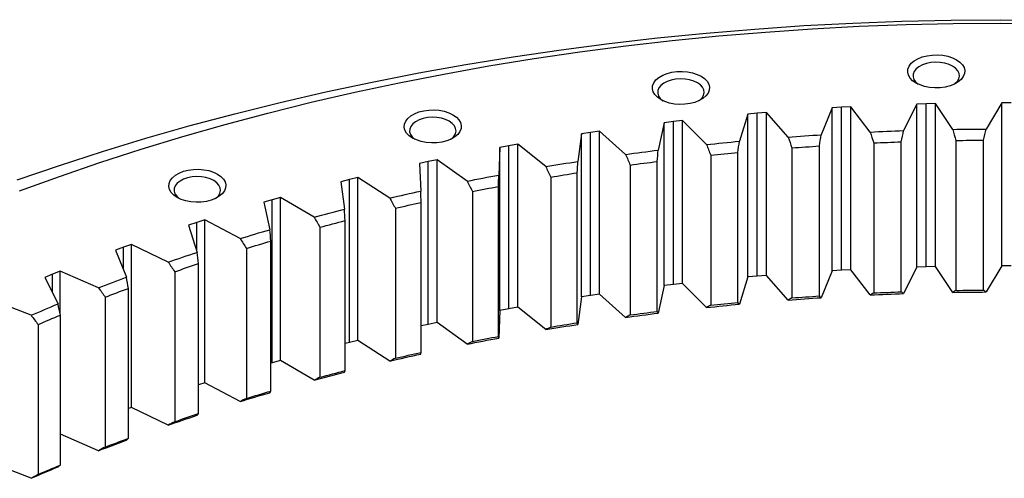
# Model space of a CAD drawing. Header units: millimetres. Extents: x 164 to 6553, y 4648 to 9635.
# Tile 12 of 15: x 3797 to 4168, y 7343 to 7516. Entities that reach past the tile are written whole.
import ezdxf

# ---------------------------------------------------------------- set-up
doc = ezdxf.new("R2010")
doc.units = ezdxf.units.MM
doc.header["$LTSCALE"] = 20

msp = doc.modelspace()

# ---------------------------------------------------------------- linework, layer by layer
at = {"lineweight": 25}
for p, q in [((4135.19, 7483.85), (4130.22, 7473.86)), ((4138.7, 7483.96), (4135.19, 7483.85)), ((4135.19, 7422.55), (4135.19, 7483.85)), ((4142.22, 7484.03), (4138.7, 7483.96)), ((4138.7, 7422.66), (4138.7, 7483.96)), ((4148.72, 7474.34), (4142.22, 7484.03)), ((4142.22, 7422.73), (4142.22, 7484.03)), ((4167.16, 7484.31), (4161.3, 7474.48)), ((4170.67, 7484.31), (4167.16, 7484.31)), ((4167.16, 7423.01), (4167.16, 7484.31)), ((4071.59, 7480.11), (4068.41, 7469.88)), ((4075.07, 7480.43), (4071.59, 7480.11)), ((4071.59, 7418.81), (4071.59, 7480.11)), ((4078.55, 7480.71), (4075.07, 7480.43)), ((4075.07, 7419.13), (4075.07, 7480.43)), ((4086.73, 7471.45), (4078.55, 7480.71)), ((4078.55, 7419.41), (4078.55, 7480.71)), ((4103.31, 7482.45), (4099.22, 7472.33)), ((4106.81, 7482.66), (4103.31, 7482.45)), ((4103.31, 7421.15), (4103.31, 7482.45)), ((4110.31, 7482.84), (4106.81, 7482.66)), ((4106.81, 7421.36), (4106.81, 7482.66)), ((4117.66, 7473.35), (4110.31, 7482.84)), ((4110.31, 7421.54), (4110.31, 7482.84)), ((4040.12, 7476.84), (4037.85, 7466.53)), ((4043.57, 7477.26), (4040.12, 7476.84)), ((4040.12, 7415.55), (4040.12, 7476.84)), ((4047.02, 7477.64), (4043.57, 7477.26)), ((4043.57, 7415.96), (4043.57, 7477.26)), ((4056.01, 7468.64), (4047.02, 7477.64)), ((4047.02, 7416.34), (4047.02, 7477.64)), ((4008.98, 7472.65), (4007.62, 7462.29)), ((4012.39, 7473.17), (4008.98, 7472.65)), ((4008.98, 7411.35), (4008.98, 7472.65)), ((4015.8, 7473.65), (4012.39, 7473.17)), ((4012.39, 7411.87), (4012.39, 7473.17)), ((4025.57, 7464.92), (4015.8, 7473.65)), ((4015.8, 7412.35), (4015.8, 7473.65)), ((3981.61, 7468.16), (3978.25, 7467.55)), ((3984.98, 7468.75), (3981.61, 7468.16)), ((3981.61, 7406.87), (3981.61, 7468.16)), ((3995.51, 7460.32), (3984.98, 7468.75)), ((3984.98, 7407.45), (3984.98, 7468.75)), ((4098.5, 7411.66), (4098.5, 7468.09)), ((4118.96, 7469.22), (4118.96, 7412.8)), ((4129.34, 7413.22), (4129.34, 7469.64)), ((4149.87, 7470.17), (4149.87, 7413.75)), ((4160.27, 7413.87), (4160.27, 7470.29)), ((3978.25, 7467.55), (3977.81, 7457.16)), ((3978.25, 7406.25), (3978.25, 7467.55)), ((4057.6, 7464.59), (4057.6, 7408.17)), ((4067.84, 7409.2), (4067.84, 7465.62)), ((4088.18, 7467.36), (4088.18, 7410.94)), ((3951.31, 7462.26), (3948.02, 7461.54)), ((3948.02, 7461.54), (3948.5, 7451.15)), ((3954.63, 7462.94), (3951.31, 7462.26)), ((3951.31, 7400.96), (3951.31, 7462.26)), ((3965.89, 7454.83), (3954.63, 7462.94)), ((3954.63, 7401.64), (3954.63, 7462.94)), ((4027.3, 7460.93), (4027.3, 7404.51)), ((4037.44, 7405.84), (4037.44, 7462.26)), ((4007.38, 7401.58), (4007.38, 7458.01)), ((3921.58, 7455.47), (3918.35, 7454.66)), ((3918.35, 7454.66), (3919.75, 7444.29)), ((3924.83, 7456.25), (3921.58, 7455.47)), ((3921.58, 7394.17), (3921.58, 7455.47)), ((3936.79, 7448.48), (3924.83, 7456.25)), ((3924.83, 7394.95), (3924.83, 7456.25)), ((3997.37, 7456.38), (3997.37, 7399.95)), ((3967.88, 7450.95), (3967.88, 7394.53)), ((3977.74, 7396.45), (3977.74, 7452.87)), ((3892.49, 7447.81), (3889.34, 7446.9)), ((3889.34, 7446.9), (3891.65, 7436.6)), ((3895.66, 7448.68), (3892.49, 7447.81)), ((3892.49, 7386.51), (3892.49, 7447.81)), ((3908.3, 7441.28), (3895.66, 7448.68)), ((3895.66, 7387.38), (3895.66, 7448.68)), ((3948.58, 7390.44), (3948.58, 7446.87)), ((3938.91, 7444.66), (3938.91, 7388.23)), ((3864.11, 7439.3), (3861.04, 7438.31)), ((3867.2, 7440.27), (3864.11, 7439.3)), ((3864.11, 7428.57), (3864.11, 7439.3)), ((3880.48, 7433.25), (3867.2, 7440.27)), ((3867.2, 7378.97), (3867.2, 7440.27)), ((3920, 7383.59), (3920, 7440.01)), ((3861.04, 7438.31), (3864.26, 7428.08)), ((3910.53, 7437.52), (3910.53, 7381.1)), ((3839.52, 7431.03), (3836.52, 7429.97)), ((3853.4, 7424.41), (3839.52, 7431.03)), ((3839.52, 7369.73), (3839.52, 7431.03)), ((3892.06, 7375.9), (3892.06, 7432.32)), ((3836.52, 7429.97), (3833.54, 7428.89)), ((3833.54, 7428.89), (3837.66, 7418.77)), ((3836.52, 7421.58), (3836.52, 7429.97)), ((3882.82, 7429.56), (3882.82, 7373.13)), ((3864.83, 7367.4), (3864.83, 7423.82)), ((3812.7, 7420.98), (3809.79, 7419.84)), ((3827.15, 7414.78), (3812.7, 7420.98)), ((3812.7, 7405.01), (3812.7, 7420.98)), ((3855.86, 7420.79), (3855.86, 7364.36)), ((4103.31, 7421.15), (4099.22, 7411.01)), ((4106.81, 7421.36), (4103.31, 7421.15)), ((4110.31, 7421.54), (4106.81, 7421.36)), ((4117.66, 7412.03), (4110.31, 7421.54)), ((4135.19, 7422.55), (4130.22, 7412.54)), ((4138.7, 7422.66), (4135.19, 7422.55)), ((4142.22, 7422.73), (4138.7, 7422.66)), ((4148.72, 7413.02), (4142.22, 7422.73)), ((4167.16, 7423.01), (4161.3, 7413.16)), ((4170.67, 7423.01), (4167.16, 7423.01)), ((3809.79, 7419.84), (3806.92, 7418.67)), ((3806.92, 7418.67), (3811.93, 7408.68)), ((3809.79, 7412.94), (3809.79, 7419.84)), ((4047.02, 7416.34), (4043.57, 7415.96)), ((4056.01, 7407.32), (4047.02, 7416.34)), ((4071.59, 7418.81), (4068.41, 7408.56)), ((4075.07, 7419.13), (4071.59, 7418.81)), ((4078.55, 7419.41), (4075.07, 7419.13)), ((4086.73, 7410.13), (4078.55, 7419.41)), ((3838.39, 7358.11), (3838.39, 7414.53)), ((4040.12, 7415.55), (4037.85, 7405.21)), ((4043.57, 7415.96), (4040.12, 7415.55)), ((3801.77, 7404.39), (3786.8, 7410.16)), ((3829.7, 7411.23), (3829.7, 7354.81)), ((4008.98, 7411.35), (4007.62, 7400.97)), ((4012.39, 7411.87), (4008.98, 7411.35)), ((4015.8, 7412.35), (4012.39, 7411.87)), ((4025.57, 7403.6), (4015.8, 7412.35)), ((3978.25, 7406.25), (3977.81, 7395.84)), ((3981.61, 7406.87), (3978.25, 7406.25)), ((3984.98, 7407.45), (3981.61, 7406.87)), ((3995.51, 7399), (3984.98, 7407.45)), ((3812.81, 7348.05), (3812.81, 7404.47)), ((3954.63, 7401.64), (3951.31, 7400.96)), ((3965.89, 7393.51), (3954.63, 7401.64)), ((3804.42, 7400.92), (3804.42, 7344.5)), ((3951.31, 7400.96), (3948.58, 7400.37)), ((3921.58, 7394.17), (3920, 7393.77)), ((3924.83, 7394.95), (3921.58, 7394.17)), ((3936.79, 7387.16), (3924.83, 7394.95)), ((3895.66, 7387.38), (3892.49, 7386.51)), ((3908.3, 7379.96), (3895.66, 7387.38)), ((3892.49, 7386.51), (3892.06, 7386.39)), ((3867.2, 7378.97), (3864.83, 7378.23)), ((3880.48, 7371.93), (3867.2, 7378.97)), ((3839.52, 7369.73), (3838.39, 7369.33)), ((3853.4, 7363.09), (3839.52, 7369.73)), ((3827.15, 7353.46), (3812.81, 7359.64)), ((3801.77, 7343.07), (3788.15, 7348.34))]:
    msp.add_line(p, q, dxfattribs=at)
at = {"lineweight": 25, "flags": 128}
for points in [[(3796.49, 7455.33), (3812.43, 7460.8), (3828.61, 7466.03), (3845.02, 7471.02), (3861.66, 7475.76), (3878.5, 7480.24), (3895.55, 7484.47), (3912.77, 7488.43), (3930.18, 7492.14), (3947.74, 7495.58), (3965.45, 7498.76), (3983.3, 7501.66), (4001.28, 7504.3), (4019.37, 7506.66), (4037.56, 7508.75), (4055.84, 7510.56), (4074.2, 7512.1), (4092.62, 7513.36), (4111.09, 7514.34), (4129.6, 7515.04), (4148.13, 7515.46), (4166.68, 7515.6), (4185.22, 7515.46)], [(3797.41, 7451.18), (3812.42, 7456.65), (3827.68, 7461.88), (3843.16, 7466.89), (3858.87, 7471.66), (3874.79, 7476.19), (3890.91, 7480.48), (3907.22, 7484.53), (3923.7, 7488.33), (3940.36, 7491.87), (3957.16, 7495.17), (3974.11, 7498.2), (3991.2, 7500.99), (4008.4, 7503.51), (4025.71, 7505.77), (4043.12, 7507.77), (4060.61, 7509.5), (4078.18, 7510.97), (4095.81, 7512.18), (4113.48, 7513.12), (4131.19, 7513.79), (4148.93, 7514.19), (4166.68, 7514.32), (4184.43, 7514.19)], [(4150.09, 7500.55), (4151.35, 7499.67), (4152.32, 7498.67), (4152.95, 7497.59), (4153.22, 7496.45), (4153.13, 7495.31), (4152.68, 7494.19), (4151.88, 7493.15), (4150.76, 7492.2), (4149.35, 7491.39), (4147.72, 7490.74), (4145.9, 7490.28), (4143.97, 7490.02), (4141.99, 7489.97), (4140.02, 7490.12), (4138.14, 7490.49), (4136.41, 7491.05), (4134.88, 7491.78), (4133.62, 7492.66), (4132.65, 7493.66), (4132.02, 7494.74), (4131.75, 7495.88), (4131.84, 7497.02), (4132.29, 7498.14), (4133.09, 7499.19), (4134.21, 7500.13), (4135.62, 7500.94), (4137.25, 7501.59), (4139.07, 7502.05), (4141, 7502.31), (4142.98, 7502.36), (4144.95, 7502.21), (4146.83, 7501.84), (4148.56, 7501.29), (4150.09, 7500.55)], [(4148.67, 7498.1), (4147.3, 7498.75), (4145.73, 7499.22), (4144.03, 7499.5), (4142.26, 7499.58), (4140.51, 7499.45), (4138.83, 7499.12), (4137.31, 7498.6), (4135.99, 7497.92), (4134.94, 7497.09), (4134.21, 7496.17), (4133.81, 7495.17), (4133.76, 7494.15), (4134.07, 7493.14), (4134.73, 7492.19), (4135.66, 7491.37)], [(4149.31, 7491.37), (4149.54, 7491.54), (4150.44, 7492.42), (4151.01, 7493.39), (4151.23, 7494.4), (4151.1, 7495.42), (4150.61, 7496.41), (4149.79, 7497.31), (4148.67, 7498.1)], [(4053.99, 7494.3), (4055.26, 7493.42), (4056.23, 7492.42), (4056.86, 7491.34), (4057.13, 7490.2), (4057.04, 7489.06), (4056.59, 7487.94), (4055.78, 7486.9), (4054.66, 7485.95), (4053.26, 7485.14), (4051.62, 7484.49), (4049.81, 7484.03), (4047.88, 7483.77), (4045.9, 7483.72), (4043.93, 7483.87), (4042.05, 7484.24), (4040.32, 7484.8), (4038.79, 7485.53), (4037.52, 7486.41), (4036.56, 7487.41), (4035.93, 7488.49), (4035.65, 7489.63), (4035.75, 7490.77), (4036.2, 7491.89), (4037, 7492.93), (4038.12, 7493.88), (4039.52, 7494.69), (4041.16, 7495.34), (4042.98, 7495.8), (4044.91, 7496.06), (4046.89, 7496.11), (4048.85, 7495.96), (4050.73, 7495.59), (4052.47, 7495.03), (4053.99, 7494.3)], [(4052.58, 7491.85), (4051.21, 7492.5), (4049.64, 7492.97), (4047.94, 7493.25), (4046.17, 7493.33), (4044.41, 7493.2), (4042.74, 7492.87), (4041.21, 7492.35), (4039.9, 7491.67), (4038.85, 7490.84), (4038.11, 7489.92), (4037.71, 7488.92), (4037.67, 7487.9), (4037.98, 7486.89), (4038.64, 7485.94), (4039.57, 7485.12)], [(4053.21, 7485.12), (4053.45, 7485.29), (4054.34, 7486.17), (4054.92, 7487.14), (4055.14, 7488.15), (4055.01, 7489.17), (4054.52, 7490.16), (4053.7, 7491.06), (4052.58, 7491.85)], [(3960.59, 7479.85), (3961.86, 7478.97), (3962.82, 7477.97), (3963.45, 7476.89), (3963.73, 7475.75), (3963.63, 7474.61), (3963.18, 7473.49), (3962.38, 7472.45), (3961.26, 7471.5), (3959.85, 7470.69), (3958.22, 7470.05), (3956.4, 7469.58), (3954.47, 7469.32), (3952.49, 7469.27), (3950.53, 7469.43), (3948.64, 7469.79), (3946.91, 7470.35), (3945.39, 7471.08), (3944.12, 7471.96), (3943.15, 7472.96), (3942.52, 7474.05), (3942.25, 7475.18), (3942.34, 7476.32), (3942.79, 7477.44), (3943.6, 7478.49), (3944.72, 7479.43), (3946.12, 7480.24), (3947.76, 7480.89), (3949.57, 7481.35), (3951.5, 7481.61), (3953.48, 7481.67), (3955.45, 7481.51), (3957.33, 7481.14), (3959.06, 7480.59), (3960.59, 7479.85)], [(3959.17, 7477.41), (3957.8, 7478.05), (3956.23, 7478.52), (3954.53, 7478.81), (3952.76, 7478.88), (3951.01, 7478.75), (3949.33, 7478.42), (3947.81, 7477.91), (3946.49, 7477.22), (3945.45, 7476.4), (3944.71, 7475.47), (3944.31, 7474.47), (3944.26, 7473.45), (3944.57, 7472.44), (3945.23, 7471.49), (3946.16, 7470.67)], [(3959.81, 7470.67), (3960.04, 7470.84), (3960.94, 7471.72), (3961.51, 7472.69), (3961.73, 7473.71), (3961.6, 7474.72), (3961.11, 7475.71), (3960.29, 7476.61), (3959.17, 7477.41)], [(4086.73, 7471.45), (4088.29, 7471.57), (4089.85, 7471.68), (4091.41, 7471.79), (4092.97, 7471.91), (4094.54, 7472.01), (4096.1, 7472.12), (4097.66, 7472.22), (4099.22, 7472.33)], [(4117.66, 7473.35), (4119.23, 7473.42), (4120.8, 7473.49), (4122.37, 7473.56), (4123.94, 7473.62), (4125.51, 7473.69), (4127.08, 7473.75), (4128.65, 7473.8), (4130.22, 7473.86)], [(4148.72, 7474.34), (4150.29, 7474.36), (4151.87, 7474.39), (4153.44, 7474.41), (4155.01, 7474.43), (4156.58, 7474.44), (4158.16, 7474.46), (4159.73, 7474.47), (4161.3, 7474.48)], [(4056.01, 7468.64), (4057.56, 7468.8), (4059.1, 7468.96), (4060.65, 7469.12), (4062.2, 7469.28), (4063.75, 7469.43), (4065.3, 7469.58), (4066.85, 7469.73), (4068.41, 7469.88)], [(4088.18, 7467.36), (4089.47, 7467.46), (4090.76, 7467.55), (4092.05, 7467.65), (4093.34, 7467.74), (4094.63, 7467.83), (4095.92, 7467.92), (4097.21, 7468), (4098.5, 7468.09)], [(4118.96, 7469.22), (4120.26, 7469.28), (4121.55, 7469.34), (4122.85, 7469.39), (4124.15, 7469.45), (4125.44, 7469.5), (4126.74, 7469.55), (4128.04, 7469.6), (4129.34, 7469.64)], [(4149.87, 7470.17), (4151.17, 7470.19), (4152.47, 7470.21), (4153.77, 7470.23), (4155.07, 7470.24), (4156.37, 7470.26), (4157.67, 7470.27), (4158.97, 7470.28), (4160.27, 7470.29)], [(4025.57, 7464.92), (4027.11, 7465.13), (4028.64, 7465.34), (4030.17, 7465.54), (4031.7, 7465.75), (4033.24, 7465.95), (4034.77, 7466.14), (4036.31, 7466.34), (4037.85, 7466.53)], [(4057.6, 7464.59), (4058.88, 7464.73), (4060.16, 7464.86), (4061.44, 7464.99), (4062.72, 7465.12), (4064, 7465.25), (4065.28, 7465.38), (4066.56, 7465.5), (4067.84, 7465.62)], [(3995.51, 7460.32), (3997.02, 7460.57), (3998.53, 7460.82), (4000.04, 7461.07), (4001.56, 7461.32), (4003.07, 7461.57), (4004.59, 7461.81), (4006.1, 7462.05), (4007.62, 7462.29)], [(4027.3, 7460.93), (4028.57, 7461.1), (4029.83, 7461.27), (4031.1, 7461.44), (4032.37, 7461.61), (4033.64, 7461.77), (4034.91, 7461.94), (4036.17, 7462.1), (4037.44, 7462.26)], [(3871.96, 7457.53), (3873.22, 7456.65), (3874.19, 7455.65), (3874.82, 7454.56), (3875.09, 7453.43), (3875, 7452.29), (3874.55, 7451.17), (3873.75, 7450.12), (3872.62, 7449.18), (3871.22, 7448.37), (3869.59, 7447.72), (3867.77, 7447.26), (3865.84, 7447), (3863.86, 7446.94), (3861.89, 7447.1), (3860.01, 7447.47), (3858.28, 7448.02), (3856.75, 7448.75), (3855.49, 7449.64), (3854.52, 7450.64), (3853.89, 7451.72), (3853.62, 7452.86), (3853.71, 7454), (3854.16, 7455.12), (3854.96, 7456.16), (3856.08, 7457.11), (3857.49, 7457.92), (3859.12, 7458.56), (3860.94, 7459.03), (3862.87, 7459.29), (3864.85, 7459.34), (3866.82, 7459.18), (3868.7, 7458.82), (3870.43, 7458.26), (3871.96, 7457.53)], [(3965.89, 7454.83), (3967.38, 7455.13), (3968.86, 7455.43), (3970.35, 7455.72), (3971.84, 7456.01), (3973.33, 7456.3), (3974.82, 7456.59), (3976.32, 7456.87), (3977.81, 7457.16)], [(3997.37, 7456.38), (3998.62, 7456.59), (3999.87, 7456.79), (4001.12, 7457), (4002.37, 7457.2), (4003.62, 7457.41), (4004.87, 7457.61), (4006.13, 7457.81), (4007.38, 7458.01)], [(3870.54, 7455.08), (3869.17, 7455.73), (3867.6, 7456.2), (3865.9, 7456.48), (3864.13, 7456.56), (3862.38, 7456.43), (3860.7, 7456.1), (3859.18, 7455.58), (3857.86, 7454.9), (3856.81, 7454.07), (3856.07, 7453.14), (3855.67, 7452.15), (3855.63, 7451.13), (3855.94, 7450.12), (3856.6, 7449.17), (3857.53, 7448.35)], [(3871.18, 7448.35), (3871.41, 7448.52), (3872.31, 7449.4), (3872.88, 7450.37), (3873.1, 7451.38), (3872.97, 7452.4), (3872.48, 7453.38), (3871.66, 7454.29), (3870.54, 7455.08)], [(3936.79, 7448.48), (3938.25, 7448.82), (3939.71, 7449.16), (3941.17, 7449.5), (3942.63, 7449.83), (3944.1, 7450.17), (3945.56, 7450.5), (3947.03, 7450.83), (3948.5, 7451.15)], [(3967.88, 7450.95), (3969.11, 7451.19), (3970.34, 7451.44), (3971.57, 7451.68), (3972.8, 7451.92), (3974.03, 7452.16), (3975.27, 7452.4), (3976.5, 7452.64), (3977.74, 7452.87)], [(3938.91, 7444.66), (3940.12, 7444.94), (3941.32, 7445.22), (3942.53, 7445.5), (3943.74, 7445.77), (3944.95, 7446.05), (3946.16, 7446.32), (3947.37, 7446.6), (3948.58, 7446.87)], [(3908.3, 7441.28), (3909.72, 7441.66), (3911.15, 7442.05), (3912.58, 7442.43), (3914.01, 7442.8), (3915.44, 7443.18), (3916.88, 7443.55), (3918.31, 7443.92), (3919.75, 7444.29)], [(3910.53, 7437.52), (3911.71, 7437.84), (3912.89, 7438.15), (3914.07, 7438.47), (3915.26, 7438.78), (3916.44, 7439.09), (3917.62, 7439.4), (3918.81, 7439.71), (3920, 7440.01)], [(3880.48, 7433.25), (3881.87, 7433.67), (3883.26, 7434.1), (3884.65, 7434.52), (3886.05, 7434.94), (3887.44, 7435.36), (3888.84, 7435.77), (3890.24, 7436.18), (3891.65, 7436.6)], [(3882.82, 7429.56), (3883.97, 7429.91), (3885.12, 7430.26), (3886.28, 7430.61), (3887.43, 7430.95), (3888.58, 7431.3), (3889.74, 7431.64), (3890.9, 7431.98), (3892.06, 7432.32)], [(3853.4, 7424.41), (3854.75, 7424.87), (3856.11, 7425.34), (3857.46, 7425.8), (3858.82, 7426.26), (3860.17, 7426.72), (3861.53, 7427.17), (3862.9, 7427.63), (3864.26, 7428.08)], [(3855.86, 7420.79), (3856.97, 7421.17), (3858.09, 7421.55), (3859.21, 7421.94), (3860.33, 7422.32), (3861.45, 7422.69), (3862.58, 7423.07), (3863.7, 7423.45), (3864.83, 7423.82)], [(3827.15, 7414.78), (3828.45, 7415.29), (3829.76, 7415.79), (3831.07, 7416.29), (3832.39, 7416.79), (3833.7, 7417.29), (3835.02, 7417.78), (3836.34, 7418.28), (3837.66, 7418.77)], [(3829.7, 7411.23), (3830.78, 7411.65), (3831.86, 7412.07), (3832.95, 7412.48), (3834.03, 7412.89), (3835.12, 7413.3), (3836.21, 7413.71), (3837.3, 7414.12), (3838.39, 7414.53)], [(4117.66, 7412.03), (4119.23, 7412.1), (4120.8, 7412.17), (4122.37, 7412.24), (4123.94, 7412.3), (4125.51, 7412.37), (4127.08, 7412.43), (4128.65, 7412.48), (4130.22, 7412.54)], [(4118.96, 7412.8), (4120.26, 7412.86), (4121.55, 7412.91), (4122.85, 7412.97), (4124.15, 7413.02), (4125.44, 7413.07), (4126.74, 7413.12), (4128.04, 7413.17), (4129.34, 7413.22)], [(4148.72, 7413.02), (4150.29, 7413.04), (4151.87, 7413.07), (4153.44, 7413.09), (4155.01, 7413.11), (4156.58, 7413.12), (4158.16, 7413.14), (4159.73, 7413.15), (4161.3, 7413.16)], [(4149.87, 7413.75), (4151.17, 7413.77), (4152.47, 7413.79), (4153.77, 7413.81), (4155.07, 7413.82), (4156.37, 7413.83), (4157.67, 7413.85), (4158.97, 7413.86), (4160.27, 7413.87)], [(4057.6, 7408.17), (4058.88, 7408.31), (4060.16, 7408.44), (4061.44, 7408.57), (4062.72, 7408.7), (4064, 7408.83), (4065.28, 7408.95), (4066.56, 7409.08), (4067.84, 7409.2)], [(4086.73, 7410.13), (4088.29, 7410.25), (4089.85, 7410.36), (4091.41, 7410.48), (4092.97, 7410.59), (4094.54, 7410.7), (4096.1, 7410.8), (4097.66, 7410.91), (4099.22, 7411.01)], [(4088.18, 7410.94), (4089.47, 7411.03), (4090.76, 7411.13), (4092.05, 7411.22), (4093.34, 7411.31), (4094.63, 7411.4), (4095.92, 7411.49), (4097.21, 7411.58), (4098.5, 7411.66)], [(3801.77, 7404.39), (3803.03, 7404.93), (3804.3, 7405.48), (3805.56, 7406.01), (3806.83, 7406.55), (3808.1, 7407.09), (3809.37, 7407.62), (3810.65, 7408.15), (3811.93, 7408.68)], [(4025.57, 7403.6), (4027.11, 7403.81), (4028.64, 7404.02), (4030.17, 7404.23), (4031.7, 7404.43), (4033.24, 7404.63), (4034.77, 7404.83), (4036.31, 7405.02), (4037.85, 7405.21)], [(4027.3, 7404.51), (4028.57, 7404.68), (4029.83, 7404.85), (4031.1, 7405.02), (4032.37, 7405.18), (4033.64, 7405.35), (4034.91, 7405.51), (4036.17, 7405.68), (4037.44, 7405.84)], [(4056.01, 7407.32), (4057.56, 7407.48), (4059.1, 7407.64), (4060.65, 7407.8), (4062.2, 7407.96), (4063.75, 7408.11), (4065.3, 7408.27), (4066.85, 7408.42), (4068.41, 7408.56)], [(3804.42, 7400.92), (3805.46, 7401.37), (3806.51, 7401.82), (3807.56, 7402.26), (3808.6, 7402.71), (3809.65, 7403.15), (3810.7, 7403.59), (3811.76, 7404.03), (3812.81, 7404.47)], [(3997.37, 7399.95), (3998.62, 7400.16), (3999.87, 7400.37), (4001.12, 7400.58), (4002.37, 7400.78), (4003.62, 7400.98), (4004.87, 7401.18), (4006.13, 7401.38), (4007.38, 7401.58)], [(3995.51, 7399), (3997.02, 7399.25), (3998.53, 7399.5), (4000.04, 7399.75), (4001.56, 7400), (4003.07, 7400.25), (4004.59, 7400.49), (4006.1, 7400.73), (4007.62, 7400.97)], [(3965.89, 7393.51), (3967.38, 7393.81), (3968.86, 7394.11), (3970.35, 7394.4), (3971.84, 7394.69), (3973.33, 7394.98), (3974.82, 7395.27), (3976.32, 7395.55), (3977.81, 7395.84)], [(3967.88, 7394.53), (3969.11, 7394.77), (3970.34, 7395.02), (3971.57, 7395.26), (3972.8, 7395.5), (3974.03, 7395.74), (3975.27, 7395.98), (3976.5, 7396.21), (3977.74, 7396.45)], [(3938.91, 7388.23), (3940.12, 7388.52), (3941.32, 7388.8), (3942.53, 7389.07), (3943.74, 7389.35), (3944.95, 7389.63), (3946.16, 7389.9), (3947.37, 7390.17), (3948.58, 7390.44)], [(3936.79, 7387.16), (3938.25, 7387.5), (3939.71, 7387.84), (3941.17, 7388.18), (3942.63, 7388.52), (3944.1, 7388.85), (3945.56, 7389.18), (3947.03, 7389.51), (3948.5, 7389.83)], [(3908.3, 7379.96), (3909.72, 7380.35), (3911.15, 7380.73), (3912.58, 7381.11), (3914.01, 7381.49), (3915.44, 7381.86), (3916.88, 7382.23), (3918.31, 7382.61), (3919.75, 7382.98)], [(3910.53, 7381.1), (3911.71, 7381.41), (3912.89, 7381.73), (3914.07, 7382.04), (3915.26, 7382.36), (3916.44, 7382.67), (3917.62, 7382.98), (3918.81, 7383.28), (3920, 7383.59)], [(3882.82, 7373.13), (3883.97, 7373.49), (3885.12, 7373.83), (3886.28, 7374.18), (3887.43, 7374.53), (3888.58, 7374.87), (3889.74, 7375.22), (3890.9, 7375.56), (3892.06, 7375.9)], [(3880.48, 7371.93), (3881.87, 7372.36), (3883.26, 7372.78), (3884.65, 7373.2), (3886.05, 7373.62), (3887.44, 7374.04), (3888.84, 7374.45), (3890.24, 7374.87), (3891.65, 7375.28)], [(3853.4, 7363.09), (3854.75, 7363.55), (3856.11, 7364.02), (3857.46, 7364.48), (3858.82, 7364.94), (3860.17, 7365.4), (3861.53, 7365.86), (3862.9, 7366.31), (3864.26, 7366.76)], [(3855.86, 7364.36), (3856.97, 7364.75), (3858.09, 7365.13), (3859.21, 7365.51), (3860.33, 7365.89), (3861.45, 7366.27), (3862.58, 7366.65), (3863.7, 7367.02), (3864.83, 7367.4)], [(3827.15, 7353.46), (3828.45, 7353.97), (3829.76, 7354.47), (3831.07, 7354.97), (3832.39, 7355.47), (3833.7, 7355.97), (3835.02, 7356.46), (3836.34, 7356.96), (3837.66, 7357.45)], [(3829.7, 7354.81), (3830.78, 7355.23), (3831.86, 7355.64), (3832.95, 7356.06), (3834.03, 7356.47), (3835.12, 7356.88), (3836.21, 7357.29), (3837.3, 7357.7), (3838.39, 7358.11)], [(3801.77, 7343.07), (3803.03, 7343.62), (3804.3, 7344.16), (3805.56, 7344.7), (3806.83, 7345.23), (3808.1, 7345.77), (3809.37, 7346.3), (3810.65, 7346.83), (3811.93, 7347.36)], [(3804.42, 7344.5), (3805.46, 7344.95), (3806.51, 7345.39), (3807.56, 7345.84), (3808.6, 7346.28), (3809.65, 7346.73), (3810.7, 7347.17), (3811.76, 7347.61), (3812.81, 7348.05)]]:
    msp.add_lwpolyline(points, dxfattribs=at)
at = {"lineweight": 25}
for points in [[(4098.5, 7468.09), (4098.74, 7469.5), (4098.98, 7470.91), (4099.22, 7472.33)], [(4117.66, 7473.35), (4118.1, 7471.97), (4118.53, 7470.6), (4118.96, 7469.22)], [(4129.34, 7469.64), (4129.63, 7471.05), (4129.92, 7472.45), (4130.22, 7473.86)], [(4148.72, 7474.34), (4149.1, 7472.95), (4149.49, 7471.56), (4149.87, 7470.17)], [(4160.27, 7470.29), (4160.61, 7471.68), (4160.96, 7473.08), (4161.3, 7474.48)], [(4056.01, 7468.64), (4056.54, 7467.29), (4057.07, 7465.94), (4057.6, 7464.59)], [(4067.84, 7465.62), (4068.03, 7467.04), (4068.22, 7468.46), (4068.41, 7469.88)], [(4086.73, 7471.45), (4087.21, 7470.09), (4087.69, 7468.72), (4088.18, 7467.36)], [(4025.57, 7464.92), (4026.15, 7463.59), (4026.73, 7462.26), (4027.3, 7460.93)], [(4037.44, 7462.26), (4037.58, 7463.68), (4037.71, 7465.11), (4037.85, 7466.53)], [(4007.38, 7458.01), (4007.46, 7459.43), (4007.54, 7460.86), (4007.62, 7462.29)], [(3977.74, 7452.87), (3977.76, 7454.3), (3977.79, 7455.73), (3977.81, 7457.16)], [(3995.51, 7460.32), (3996.13, 7459), (3996.75, 7457.69), (3997.37, 7456.38)], [(3965.89, 7454.83), (3966.55, 7453.54), (3967.22, 7452.24), (3967.88, 7450.95)], [(3948.58, 7446.87), (3948.55, 7448.3), (3948.53, 7449.72), (3948.5, 7451.15)], [(3936.79, 7448.48), (3937.5, 7447.21), (3938.2, 7445.93), (3938.91, 7444.66)], [(3920, 7440.01), (3919.91, 7441.44), (3919.83, 7442.87), (3919.75, 7444.29)], [(3908.3, 7441.28), (3909.04, 7440.03), (3909.79, 7438.77), (3910.53, 7437.52)], [(3892.06, 7432.32), (3891.92, 7433.75), (3891.78, 7435.17), (3891.65, 7436.6)], [(3880.48, 7433.25), (3881.26, 7432.02), (3882.04, 7430.79), (3882.82, 7429.56)], [(3864.83, 7423.82), (3864.64, 7425.24), (3864.45, 7426.66), (3864.26, 7428.08)], [(3853.4, 7424.41), (3854.22, 7423.2), (3855.04, 7421.99), (3855.86, 7420.79)], [(3838.39, 7414.53), (3838.15, 7415.94), (3837.91, 7417.35), (3837.66, 7418.77)], [(3827.15, 7414.78), (3828, 7413.6), (3828.85, 7412.42), (3829.7, 7411.23)], [(4118.96, 7412.8), (4118.53, 7412.54), (4118.1, 7412.29), (4117.66, 7412.03)], [(4130.22, 7412.54), (4129.92, 7412.77), (4129.63, 7412.99), (4129.34, 7413.22)], [(4149.87, 7413.75), (4149.49, 7413.51), (4149.1, 7413.26), (4148.72, 7413.02)], [(4161.3, 7413.16), (4160.96, 7413.39), (4160.61, 7413.63), (4160.27, 7413.87)], [(4068.41, 7408.56), (4068.22, 7408.78), (4068.03, 7408.99), (4067.84, 7409.2)], [(4088.18, 7410.94), (4087.69, 7410.67), (4087.21, 7410.4), (4086.73, 7410.13)], [(4099.22, 7411.01), (4098.98, 7411.23), (4098.74, 7411.45), (4098.5, 7411.66)], [(3812.81, 7404.47), (3812.52, 7405.87), (3812.22, 7407.28), (3811.93, 7408.68)], [(4037.85, 7405.21), (4037.71, 7405.42), (4037.58, 7405.63), (4037.44, 7405.84)], [(4057.6, 7408.17), (4057.07, 7407.89), (4056.54, 7407.6), (4056.01, 7407.32)], [(3801.77, 7404.39), (3802.66, 7403.23), (3803.54, 7402.08), (3804.42, 7400.92)], [(4007.62, 7400.97), (4007.54, 7401.17), (4007.46, 7401.38), (4007.38, 7401.58)], [(4027.3, 7404.51), (4026.73, 7404.21), (4026.15, 7403.91), (4025.57, 7403.6)], [(3997.37, 7399.95), (3996.75, 7399.64), (3996.13, 7399.32), (3995.51, 7399)], [(3967.88, 7394.53), (3967.22, 7394.19), (3966.55, 7393.85), (3965.89, 7393.51)], [(3977.81, 7395.84), (3977.79, 7396.04), (3977.76, 7396.24), (3977.74, 7396.45)], [(3948.5, 7389.83), (3948.53, 7390.04), (3948.55, 7390.24), (3948.58, 7390.44)], [(3938.91, 7388.23), (3938.2, 7387.88), (3937.5, 7387.52), (3936.79, 7387.16)], [(3919.75, 7382.98), (3919.83, 7383.18), (3919.91, 7383.38), (3920, 7383.59)], [(3910.53, 7381.1), (3909.79, 7380.72), (3909.04, 7380.34), (3908.3, 7379.96)], [(3891.65, 7375.28), (3891.78, 7375.49), (3891.92, 7375.69), (3892.06, 7375.9)], [(3882.82, 7373.13), (3882.04, 7372.73), (3881.26, 7372.33), (3880.48, 7371.93)], [(3855.86, 7364.36), (3855.04, 7363.94), (3854.22, 7363.51), (3853.4, 7363.09)], [(3864.26, 7366.76), (3864.45, 7366.97), (3864.64, 7367.19), (3864.83, 7367.4)], [(3837.66, 7357.45), (3837.91, 7357.67), (3838.15, 7357.89), (3838.39, 7358.11)], [(3829.7, 7354.81), (3828.85, 7354.36), (3828, 7353.91), (3827.15, 7353.46)], [(3811.93, 7347.36), (3812.22, 7347.59), (3812.52, 7347.82), (3812.81, 7348.05)], [(3804.42, 7344.5), (3803.54, 7344.02), (3802.66, 7343.55), (3801.77, 7343.07)]]:
    msp.add_open_spline(points, degree=3, dxfattribs=at)

doc.saveas('drawing.dxf')
